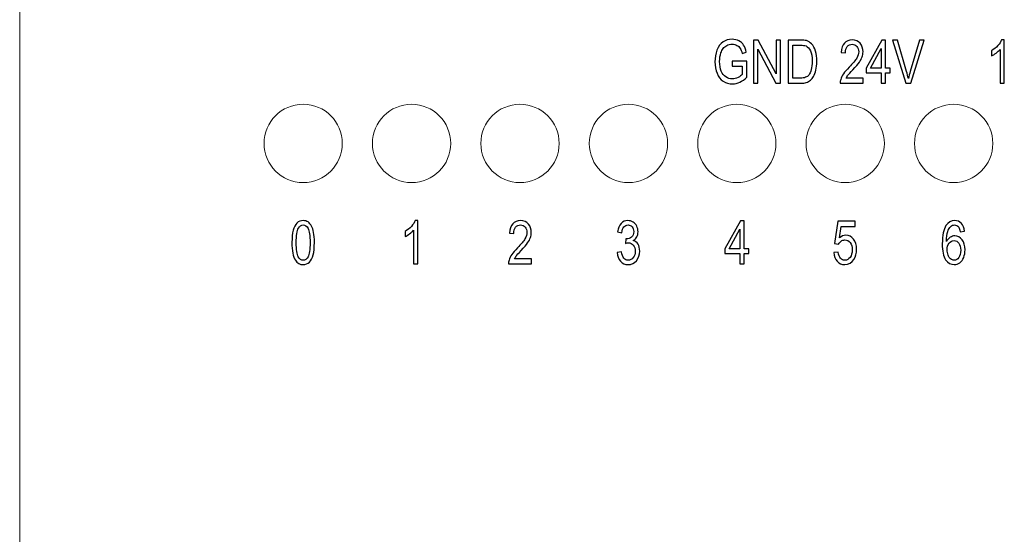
# Model space of a CAD drawing. Header units: millimetres. Extents: x -64 to 68, y -62 to 67.
# Tile 8 of 31: x -64 to -32, y 12 to 29. Entities that reach past the tile are written whole.
import ezdxf

# ---------------------------------------------------------------- set-up
doc = ezdxf.new("R2010")
doc.units = ezdxf.units.MM
doc.header["$MEASUREMENT"] = 0
doc.layers.add('layer 1', color=7, linetype='Continuous')

msp = doc.modelspace()

# ---------------------------------------------------------------- linework, layer by layer
at = {"layer": 'layer 1', "lineweight": 15}
msp.add_open_spline([(-64.3427, 64.6108), (-64.3427, 64.6108), (-64.3427, -60.389), (-64.3427, -60.389)], degree=3, dxfattribs=at)
at = {"layer": 'layer 1', "color": 253}
for points, knots in [([(-40.6835, 27.6728), (-40.6835, 27.6728), (-40.6835, 27.8408), (-40.6835, 27.8408), (-40.6835, 27.8408), (-40.6835, 27.8408), (-40.1987, 27.8408), (-40.1987, 27.8408), (-40.1987, 27.8408), (-40.1987, 27.8408), (-40.1987, 27.3101), (-40.1987, 27.3101), (-40.1987, 27.3101), (-40.2731, 27.2361), (-40.3499, 27.1801), (-40.4291, 27.1428), (-40.4291, 27.1428), (-40.5083, 27.1055), (-40.5897, 27.0868), (-40.6729, 27.0868), (-40.6729, 27.0868), (-40.7854, 27.0868), (-40.8875, 27.1168), (-40.9795, 27.1771), (-40.9795, 27.1771), (-41.0713, 27.2371), (-41.1409, 27.3245), (-41.1875, 27.4381), (-41.1875, 27.4381), (-41.2345, 27.5521), (-41.2579, 27.6795), (-41.2579, 27.8198), (-41.2579, 27.8198), (-41.2579, 27.9591), (-41.2347, 28.0891), (-41.1881, 28.2101), (-41.1881, 28.2101), (-41.1414, 28.3308), (-41.0745, 28.4205), (-40.987, 28.4788), (-40.987, 28.4788), (-40.8995, 28.5375), (-40.7987, 28.5668), (-40.6846, 28.5668), (-40.6846, 28.5668), (-40.6019, 28.5668), (-40.527, 28.5501), (-40.4601, 28.5165), (-40.4601, 28.5165), (-40.3931, 28.4828), (-40.3406, 28.4361), (-40.3027, 28.3765), (-40.3027, 28.3765), (-40.2646, 28.3165), (-40.2358, 28.2381), (-40.2161, 28.1418), (-40.2161, 28.1418), (-40.2161, 28.1418), (-40.3529, 28.0951), (-40.3529, 28.0951), (-40.3529, 28.0951), (-40.3702, 28.1678), (-40.3915, 28.2251), (-40.4169, 28.2671), (-40.4169, 28.2671), (-40.4425, 28.3088), (-40.4787, 28.3421), (-40.5262, 28.3671), (-40.5262, 28.3671), (-40.5734, 28.3921), (-40.6259, 28.4048), (-40.6838, 28.4048), (-40.6838, 28.4048), (-40.7529, 28.4048), (-40.8126, 28.3915), (-40.8633, 28.3651), (-40.8633, 28.3651), (-40.9137, 28.3388), (-40.9542, 28.3041), (-40.9854, 28.2608), (-40.9854, 28.2608), (-41.0163, 28.2178), (-41.0403, 28.1705), (-41.0574, 28.1191), (-41.0574, 28.1191), (-41.0865, 28.0301), (-41.1011, 27.9341), (-41.1011, 27.8305), (-41.1011, 27.8305), (-41.1011, 27.7025), (-41.0835, 27.5955), (-41.0486, 27.5091), (-41.0486, 27.5091), (-41.0134, 27.4231), (-40.9622, 27.3591), (-40.8953, 27.3175), (-40.8953, 27.3175), (-40.8281, 27.2758), (-40.7569, 27.2548), (-40.6814, 27.2548), (-40.6814, 27.2548), (-40.6158, 27.2548), (-40.5518, 27.2708), (-40.4894, 27.3025), (-40.4894, 27.3025), (-40.427, 27.3345), (-40.3798, 27.3681), (-40.3475, 27.4045), (-40.3475, 27.4045), (-40.3475, 27.4045), (-40.3475, 27.6728), (-40.3475, 27.6728), (-40.3475, 27.6728), (-40.3475, 27.6728), (-40.6835, 27.6728), (-40.6835, 27.6728)], [0, 0, 0, 0, 0.0333333, 0.0333333, 0.0333333, 0.0333333, 0.0666667, 0.0666667, 0.0666667, 0.0666667, 0.1, 0.1, 0.1, 0.1, 0.1333333, 0.1333333, 0.1333333, 0.1333333, 0.1666667, 0.1666667, 0.1666667, 0.1666667, 0.2, 0.2, 0.2, 0.2, 0.2333333, 0.2333333, 0.2333333, 0.2333333, 0.2666667, 0.2666667, 0.2666667, 0.2666667, 0.3, 0.3, 0.3, 0.3, 0.3333333, 0.3333333, 0.3333333, 0.3333333, 0.3666667, 0.3666667, 0.3666667, 0.3666667, 0.4, 0.4, 0.4, 0.4, 0.4333333, 0.4333333, 0.4333333, 0.4333333, 0.4666667, 0.4666667, 0.4666667, 0.4666667, 0.5, 0.5, 0.5, 0.5, 0.5333333, 0.5333333, 0.5333333, 0.5333333, 0.5666667, 0.5666667, 0.5666667, 0.5666667, 0.6, 0.6, 0.6, 0.6, 0.6333333, 0.6333333, 0.6333333, 0.6333333, 0.6666667, 0.6666667, 0.6666667, 0.6666667, 0.7, 0.7, 0.7, 0.7, 0.7333333, 0.7333333, 0.7333333, 0.7333333, 0.7666667, 0.7666667, 0.7666667, 0.7666667, 0.8, 0.8, 0.8, 0.8, 0.8333333, 0.8333333, 0.8333333, 0.8333333, 0.8666667, 0.8666667, 0.8666667, 0.8666667, 0.9, 0.9, 0.9, 0.9, 0.9333333, 0.9333333, 0.9333333, 0.9333333, 1, 1, 1, 1]), ([(-39.9766, 27.1108), (-39.9766, 27.1108), (-39.9766, 28.5428), (-39.9766, 28.5428), (-39.9766, 28.5428), (-39.9766, 28.5428), (-39.8208, 28.5428), (-39.8208, 28.5428), (-39.8208, 28.5428), (-39.8208, 28.5428), (-39.2198, 27.4188), (-39.2198, 27.4188), (-39.2198, 27.4188), (-39.2198, 27.4188), (-39.2198, 28.5428), (-39.2198, 28.5428), (-39.2198, 28.5428), (-39.2198, 28.5428), (-39.0742, 28.5428), (-39.0742, 28.5428), (-39.0742, 28.5428), (-39.0742, 28.5428), (-39.0742, 27.1108), (-39.0742, 27.1108), (-39.0742, 27.1108), (-39.0742, 27.1108), (-39.2299, 27.1108), (-39.2299, 27.1108), (-39.2299, 27.1108), (-39.2299, 27.1108), (-39.831, 28.2348), (-39.831, 28.2348), (-39.831, 28.2348), (-39.831, 28.2348), (-39.831, 27.1108), (-39.831, 27.1108), (-39.831, 27.1108), (-39.831, 27.1108), (-39.9766, 27.1108), (-39.9766, 27.1108)], [0, 0, 0, 0, 0.0909091, 0.0909091, 0.0909091, 0.0909091, 0.1818182, 0.1818182, 0.1818182, 0.1818182, 0.2727273, 0.2727273, 0.2727273, 0.2727273, 0.3636364, 0.3636364, 0.3636364, 0.3636364, 0.4545455, 0.4545455, 0.4545455, 0.4545455, 0.5454545, 0.5454545, 0.5454545, 0.5454545, 0.6363636, 0.6363636, 0.6363636, 0.6363636, 0.7272727, 0.7272727, 0.7272727, 0.7272727, 0.8181818, 0.8181818, 0.8181818, 0.8181818, 1, 1, 1, 1]), ([(-38.8195, 27.1108), (-38.8195, 27.1108), (-38.8195, 28.5428), (-38.8195, 28.5428), (-38.8195, 28.5428), (-38.8195, 28.5428), (-38.4249, 28.5428), (-38.4249, 28.5428), (-38.4249, 28.5428), (-38.3358, 28.5428), (-38.2678, 28.5361), (-38.2209, 28.5225), (-38.2209, 28.5225), (-38.1553, 28.5035), (-38.0993, 28.4691), (-38.0529, 28.4198), (-38.0529, 28.4198), (-37.9923, 28.3558), (-37.9473, 28.2745), (-37.9174, 28.1751), (-37.9174, 28.1751), (-37.8873, 28.0758), (-37.8723, 27.9621), (-37.8723, 27.8345), (-37.8723, 27.8345), (-37.8723, 27.7258), (-37.8825, 27.6295), (-37.9027, 27.5455), (-37.9027, 27.5455), (-37.923, 27.4615), (-37.9491, 27.3918), (-37.9809, 27.3368), (-37.9809, 27.3368), (-38.0129, 27.2818), (-38.0475, 27.2385), (-38.0854, 27.2071), (-38.0854, 27.2071), (-38.123, 27.1755), (-38.1686, 27.1515), (-38.2219, 27.1351), (-38.2219, 27.1351), (-38.2755, 27.1188), (-38.3369, 27.1108), (-38.4062, 27.1108), (-38.4062, 27.1108), (-38.4062, 27.1108), (-38.8195, 27.1108), (-38.8195, 27.1108)], [0, 0, 0, 0, 0.0769231, 0.0769231, 0.0769231, 0.0769231, 0.1538462, 0.1538462, 0.1538462, 0.1538462, 0.2307692, 0.2307692, 0.2307692, 0.2307692, 0.3076923, 0.3076923, 0.3076923, 0.3076923, 0.3846154, 0.3846154, 0.3846154, 0.3846154, 0.4615385, 0.4615385, 0.4615385, 0.4615385, 0.5384615, 0.5384615, 0.5384615, 0.5384615, 0.6153846, 0.6153846, 0.6153846, 0.6153846, 0.6923077, 0.6923077, 0.6923077, 0.6923077, 0.7692308, 0.7692308, 0.7692308, 0.7692308, 0.8461538, 0.8461538, 0.8461538, 0.8461538, 1, 1, 1, 1]), ([(-36.3379, 27.2788), (-36.3379, 27.2788), (-36.3379, 27.1108), (-36.3379, 27.1108), (-36.3379, 27.1108), (-36.3379, 27.1108), (-37.0963, 27.1108), (-37.0963, 27.1108), (-37.0963, 27.1108), (-37.0974, 27.1531), (-37.0918, 27.1938), (-37.0798, 27.2331), (-37.0798, 27.2331), (-37.0603, 27.2975), (-37.0291, 27.3611), (-36.9862, 27.4235), (-36.9862, 27.4235), (-36.9433, 27.4858), (-36.8819, 27.5578), (-36.8022, 27.6395), (-36.8022, 27.6395), (-36.6782, 27.7671), (-36.5939, 27.8681), (-36.5499, 27.9428), (-36.5499, 27.9428), (-36.5057, 28.0175), (-36.4835, 28.0881), (-36.4835, 28.1548), (-36.4835, 28.1548), (-36.4835, 28.2245), (-36.5035, 28.2831), (-36.5435, 28.3311), (-36.5435, 28.3311), (-36.5835, 28.3788), (-36.6358, 28.4028), (-36.7001, 28.4028), (-36.7001, 28.4028), (-36.7681, 28.4028), (-36.8225, 28.3775), (-36.8633, 28.3268), (-36.8633, 28.3268), (-36.9041, 28.2765), (-36.9246, 28.2065), (-36.9251, 28.1168), (-36.9251, 28.1168), (-36.9251, 28.1168), (-37.0691, 28.1348), (-37.0691, 28.1348), (-37.0691, 28.1348), (-37.0593, 28.2695), (-37.0219, 28.3721), (-36.9574, 28.4428), (-36.9574, 28.4428), (-36.8926, 28.5135), (-36.8059, 28.5488), (-36.6969, 28.5488), (-36.6969, 28.5488), (-36.587, 28.5488), (-36.4998, 28.5108), (-36.4358, 28.4345), (-36.4358, 28.4345), (-36.3715, 28.3581), (-36.3395, 28.2635), (-36.3395, 28.1508), (-36.3395, 28.1508), (-36.3395, 28.0935), (-36.3489, 28.0371), (-36.3678, 27.9818), (-36.3678, 27.9818), (-36.3865, 27.9261), (-36.4177, 27.8678), (-36.4611, 27.8065), (-36.4611, 27.8065), (-36.5049, 27.7455), (-36.5771, 27.6611), (-36.6779, 27.5545), (-36.6779, 27.5545), (-36.7625, 27.4658), (-36.8169, 27.4058), (-36.8409, 27.3741), (-36.8409, 27.3741), (-36.8649, 27.3425), (-36.8846, 27.3108), (-36.9003, 27.2788), (-36.9003, 27.2788), (-36.9003, 27.2788), (-36.3379, 27.2788), (-36.3379, 27.2788)], [0, 0, 0, 0, 0.0434783, 0.0434783, 0.0434783, 0.0434783, 0.0869565, 0.0869565, 0.0869565, 0.0869565, 0.1304348, 0.1304348, 0.1304348, 0.1304348, 0.173913, 0.173913, 0.173913, 0.173913, 0.2173913, 0.2173913, 0.2173913, 0.2173913, 0.2608696, 0.2608696, 0.2608696, 0.2608696, 0.3043478, 0.3043478, 0.3043478, 0.3043478, 0.3478261, 0.3478261, 0.3478261, 0.3478261, 0.3913043, 0.3913043, 0.3913043, 0.3913043, 0.4347826, 0.4347826, 0.4347826, 0.4347826, 0.4782609, 0.4782609, 0.4782609, 0.4782609, 0.5217391, 0.5217391, 0.5217391, 0.5217391, 0.5652174, 0.5652174, 0.5652174, 0.5652174, 0.6086957, 0.6086957, 0.6086957, 0.6086957, 0.6521739, 0.6521739, 0.6521739, 0.6521739, 0.6956522, 0.6956522, 0.6956522, 0.6956522, 0.7391304, 0.7391304, 0.7391304, 0.7391304, 0.7826087, 0.7826087, 0.7826087, 0.7826087, 0.826087, 0.826087, 0.826087, 0.826087, 0.8695652, 0.8695652, 0.8695652, 0.8695652, 0.9130435, 0.9130435, 0.9130435, 0.9130435, 1, 1, 1, 1]), ([(-35.7361, 27.1108), (-35.7361, 27.1108), (-35.7361, 27.4528), (-35.7361, 27.4528), (-35.7361, 27.4528), (-35.7361, 27.4528), (-36.2337, 27.4528), (-36.2337, 27.4528), (-36.2337, 27.4528), (-36.2337, 27.4528), (-36.2337, 27.6148), (-36.2337, 27.6148), (-36.2337, 27.6148), (-36.2337, 27.6148), (-35.7105, 28.5428), (-35.7105, 28.5428), (-35.7105, 28.5428), (-35.7105, 28.5428), (-35.5953, 28.5428), (-35.5953, 28.5428), (-35.5953, 28.5428), (-35.5953, 28.5428), (-35.5953, 27.6148), (-35.5953, 27.6148), (-35.5953, 27.6148), (-35.5953, 27.6148), (-35.4401, 27.6148), (-35.4401, 27.6148), (-35.4401, 27.6148), (-35.4401, 27.6148), (-35.4401, 27.4528), (-35.4401, 27.4528), (-35.4401, 27.4528), (-35.4401, 27.4528), (-35.5953, 27.4528), (-35.5953, 27.4528), (-35.5953, 27.4528), (-35.5953, 27.4528), (-35.5953, 27.1108), (-35.5953, 27.1108), (-35.5953, 27.1108), (-35.5953, 27.1108), (-35.7361, 27.1108), (-35.7361, 27.1108)], [0, 0, 0, 0, 0.0833333, 0.0833333, 0.0833333, 0.0833333, 0.1666667, 0.1666667, 0.1666667, 0.1666667, 0.25, 0.25, 0.25, 0.25, 0.3333333, 0.3333333, 0.3333333, 0.3333333, 0.4166667, 0.4166667, 0.4166667, 0.4166667, 0.5, 0.5, 0.5, 0.5, 0.5833333, 0.5833333, 0.5833333, 0.5833333, 0.6666667, 0.6666667, 0.6666667, 0.6666667, 0.75, 0.75, 0.75, 0.75, 0.8333333, 0.8333333, 0.8333333, 0.8333333, 1, 1, 1, 1]), ([(-34.9135, 27.1108), (-34.9135, 27.1108), (-35.3561, 28.5428), (-35.3561, 28.5428), (-35.3561, 28.5428), (-35.3561, 28.5428), (-35.1919, 28.5428), (-35.1919, 28.5428), (-35.1919, 28.5428), (-35.1919, 28.5428), (-34.8943, 27.5021), (-34.8943, 27.5021), (-34.8943, 27.5021), (-34.8705, 27.4188), (-34.8503, 27.3408), (-34.8343, 27.2678), (-34.8343, 27.2678), (-34.8167, 27.3461), (-34.7961, 27.4241), (-34.7727, 27.5021), (-34.7727, 27.5021), (-34.7727, 27.5021), (-34.4639, 28.5428), (-34.4639, 28.5428), (-34.4639, 28.5428), (-34.4639, 28.5428), (-34.3092, 28.5428), (-34.3092, 28.5428), (-34.3092, 28.5428), (-34.3092, 28.5428), (-34.7559, 27.1108), (-34.7559, 27.1108), (-34.7559, 27.1108), (-34.7559, 27.1108), (-34.9135, 27.1108), (-34.9135, 27.1108)], [0, 0, 0, 0, 0.1, 0.1, 0.1, 0.1, 0.2, 0.2, 0.2, 0.2, 0.3, 0.3, 0.3, 0.3, 0.4, 0.4, 0.4, 0.4, 0.5, 0.5, 0.5, 0.5, 0.6, 0.6, 0.6, 0.6, 0.7, 0.7, 0.7, 0.7, 0.8, 0.8, 0.8, 0.8, 1, 1, 1, 1]), ([(-31.6475, 27.1108), (-31.6475, 27.1108), (-31.7883, 27.1108), (-31.7883, 27.1108), (-31.7883, 27.1108), (-31.7883, 27.1108), (-31.7883, 28.2315), (-31.7883, 28.2315), (-31.7883, 28.2315), (-31.8222, 28.1908), (-31.8667, 28.1505), (-31.9217, 28.1101), (-31.9217, 28.1101), (-31.9766, 28.0698), (-32.0262, 28.0395), (-32.0699, 28.0195), (-32.0699, 28.0195), (-32.0699, 28.0195), (-32.0699, 28.1895), (-32.0699, 28.1895), (-32.0699, 28.1895), (-31.9913, 28.2355), (-31.9225, 28.2915), (-31.8635, 28.3575), (-31.8635, 28.3575), (-31.8046, 28.4231), (-31.7627, 28.4868), (-31.7382, 28.5488), (-31.7382, 28.5488), (-31.7382, 28.5488), (-31.6475, 28.5488), (-31.6475, 28.5488), (-31.6475, 28.5488), (-31.6475, 28.5488), (-31.6475, 27.1108), (-31.6475, 27.1108)], [0, 0, 0, 0, 0.1, 0.1, 0.1, 0.1, 0.2, 0.2, 0.2, 0.2, 0.3, 0.3, 0.3, 0.3, 0.4, 0.4, 0.4, 0.4, 0.5, 0.5, 0.5, 0.5, 0.6, 0.6, 0.6, 0.6, 0.7, 0.7, 0.7, 0.7, 0.8, 0.8, 0.8, 0.8, 1, 1, 1, 1]), ([(-38.6675, 27.2788), (-38.6675, 27.2788), (-38.4233, 27.2788), (-38.4233, 27.2788), (-38.4233, 27.2788), (-38.3478, 27.2788), (-38.2886, 27.2875), (-38.2457, 27.3051), (-38.2457, 27.3051), (-38.2027, 27.3228), (-38.1686, 27.3475), (-38.143, 27.3795), (-38.143, 27.3795), (-38.1073, 27.4245), (-38.0793, 27.4851), (-38.0593, 27.5611), (-38.0593, 27.5611), (-38.0393, 27.6371), (-38.0291, 27.7291), (-38.0291, 27.8375), (-38.0291, 27.8375), (-38.0291, 27.9875), (-38.0489, 28.1028), (-38.0881, 28.1835), (-38.0881, 28.1835), (-38.1273, 28.2641), (-38.175, 28.3181), (-38.2313, 28.3455), (-38.2313, 28.3455), (-38.2718, 28.3651), (-38.3371, 28.3748), (-38.4273, 28.3748), (-38.4273, 28.3748), (-38.4273, 28.3748), (-38.6675, 28.3748), (-38.6675, 28.3748), (-38.6675, 28.3748), (-38.6675, 28.3748), (-38.6675, 27.2788), (-38.6675, 27.2788)], [0, 0, 0, 0, 0.0909091, 0.0909091, 0.0909091, 0.0909091, 0.1818182, 0.1818182, 0.1818182, 0.1818182, 0.2727273, 0.2727273, 0.2727273, 0.2727273, 0.3636364, 0.3636364, 0.3636364, 0.3636364, 0.4545455, 0.4545455, 0.4545455, 0.4545455, 0.5454545, 0.5454545, 0.5454545, 0.5454545, 0.6363636, 0.6363636, 0.6363636, 0.6363636, 0.7272727, 0.7272727, 0.7272727, 0.7272727, 0.8181818, 0.8181818, 0.8181818, 0.8181818, 1, 1, 1, 1]), ([(-35.7361, 27.6148), (-35.7361, 27.6148), (-35.7361, 28.2591), (-35.7361, 28.2591), (-35.7361, 28.2591), (-35.7361, 28.2591), (-36.0953, 27.6148), (-36.0953, 27.6148), (-36.0953, 27.6148), (-36.0953, 27.6148), (-35.7361, 27.6148), (-35.7361, 27.6148)], [0, 0, 0, 0, 0.25, 0.25, 0.25, 0.25, 0.5, 0.5, 0.5, 0.5, 1, 1, 1, 1]), ([(-55.3024, 21.8175), (-55.3024, 21.9865), (-55.2886, 22.1231), (-55.2608, 22.2265), (-55.2608, 22.2265), (-55.2328, 22.3301), (-55.1915, 22.4098), (-55.1366, 22.4655), (-55.1366, 22.4655), (-55.0819, 22.5211), (-55.0128, 22.5488), (-54.9296, 22.5488), (-54.9296, 22.5488), (-54.8683, 22.5488), (-54.8144, 22.5335), (-54.7678, 22.5025), (-54.7678, 22.5025), (-54.7214, 22.4715), (-54.683, 22.4268), (-54.6531, 22.3685), (-54.6531, 22.3685), (-54.6232, 22.3105), (-54.5998, 22.2395), (-54.5827, 22.1558), (-54.5827, 22.1558), (-54.5654, 22.0721), (-54.5568, 21.9591), (-54.5568, 21.8175), (-54.5568, 21.8175), (-54.5568, 21.6495), (-54.5707, 21.5135), (-54.5982, 21.4101), (-54.5982, 21.4101), (-54.6256, 21.3065), (-54.667, 21.2268), (-54.7219, 21.1708), (-54.7219, 21.1708), (-54.7766, 21.1148), (-54.8459, 21.0868), (-54.9296, 21.0868), (-54.9296, 21.0868), (-55.0398, 21.0868), (-55.1264, 21.1358), (-55.1894, 21.2341), (-55.1894, 21.2341), (-55.2648, 21.3541), (-55.3024, 21.5485), (-55.3024, 21.8175)], [0, 0, 0, 0, 0.0769231, 0.0769231, 0.0769231, 0.0769231, 0.1538462, 0.1538462, 0.1538462, 0.1538462, 0.2307692, 0.2307692, 0.2307692, 0.2307692, 0.3076923, 0.3076923, 0.3076923, 0.3076923, 0.3846154, 0.3846154, 0.3846154, 0.3846154, 0.4615385, 0.4615385, 0.4615385, 0.4615385, 0.5384615, 0.5384615, 0.5384615, 0.5384615, 0.6153846, 0.6153846, 0.6153846, 0.6153846, 0.6923077, 0.6923077, 0.6923077, 0.6923077, 0.7692308, 0.7692308, 0.7692308, 0.7692308, 0.8461538, 0.8461538, 0.8461538, 0.8461538, 1, 1, 1, 1]), ([(-55.1584, 21.8168), (-55.1584, 21.5811), (-55.1366, 21.4245), (-55.0926, 21.3471), (-55.0926, 21.3471), (-55.0486, 21.2695), (-54.9942, 21.2308), (-54.9296, 21.2308), (-54.9296, 21.2308), (-54.8651, 21.2308), (-54.8107, 21.2698), (-54.7667, 21.3475), (-54.7667, 21.3475), (-54.7227, 21.4255), (-54.7008, 21.5818), (-54.7008, 21.8168), (-54.7008, 21.8168), (-54.7008, 22.0525), (-54.7227, 22.2091), (-54.7667, 22.2865), (-54.7667, 22.2865), (-54.8104, 22.3641), (-54.8654, 22.4028), (-54.9312, 22.4028), (-54.9312, 22.4028), (-54.9958, 22.4028), (-55.0475, 22.3685), (-55.0862, 22.3001), (-55.0862, 22.3001), (-55.1344, 22.2131), (-55.1584, 22.0518), (-55.1584, 21.8168)], [0, 0, 0, 0, 0.1111111, 0.1111111, 0.1111111, 0.1111111, 0.2222222, 0.2222222, 0.2222222, 0.2222222, 0.3333333, 0.3333333, 0.3333333, 0.3333333, 0.4444444, 0.4444444, 0.4444444, 0.4444444, 0.5555556, 0.5555556, 0.5555556, 0.5555556, 0.6666667, 0.6666667, 0.6666667, 0.6666667, 0.7777778, 0.7777778, 0.7777778, 0.7777778, 1, 1, 1, 1]), ([(-51.1196, 21.1108), (-51.1196, 21.1108), (-51.2604, 21.1108), (-51.2604, 21.1108), (-51.2604, 21.1108), (-51.2604, 21.1108), (-51.2604, 22.2315), (-51.2604, 22.2315), (-51.2604, 22.2315), (-51.2943, 22.1908), (-51.3388, 22.1505), (-51.3938, 22.1101), (-51.3938, 22.1101), (-51.4487, 22.0698), (-51.4983, 22.0395), (-51.542, 22.0195), (-51.542, 22.0195), (-51.542, 22.0195), (-51.542, 22.1895), (-51.542, 22.1895), (-51.542, 22.1895), (-51.4634, 22.2355), (-51.3946, 22.2915), (-51.3356, 22.3575), (-51.3356, 22.3575), (-51.2767, 22.4231), (-51.2348, 22.4868), (-51.2103, 22.5488), (-51.2103, 22.5488), (-51.2103, 22.5488), (-51.1196, 22.5488), (-51.1196, 22.5488), (-51.1196, 22.5488), (-51.1196, 22.5488), (-51.1196, 21.1108), (-51.1196, 21.1108)], [0, 0, 0, 0, 0.1, 0.1, 0.1, 0.1, 0.2, 0.2, 0.2, 0.2, 0.3, 0.3, 0.3, 0.3, 0.4, 0.4, 0.4, 0.4, 0.5, 0.5, 0.5, 0.5, 0.6, 0.6, 0.6, 0.6, 0.7, 0.7, 0.7, 0.7, 0.8, 0.8, 0.8, 0.8, 1, 1, 1, 1]), ([(-47.3519, 21.2788), (-47.3519, 21.2788), (-47.3519, 21.1108), (-47.3519, 21.1108), (-47.3519, 21.1108), (-47.3519, 21.1108), (-48.1103, 21.1108), (-48.1103, 21.1108), (-48.1103, 21.1108), (-48.1114, 21.1531), (-48.1058, 21.1938), (-48.0938, 21.2331), (-48.0938, 21.2331), (-48.0743, 21.2975), (-48.0431, 21.3611), (-48.0002, 21.4235), (-48.0002, 21.4235), (-47.9573, 21.4858), (-47.8959, 21.5578), (-47.8162, 21.6395), (-47.8162, 21.6395), (-47.6922, 21.7671), (-47.6079, 21.8681), (-47.5639, 21.9428), (-47.5639, 21.9428), (-47.5197, 22.0175), (-47.4975, 22.0881), (-47.4975, 22.1548), (-47.4975, 22.1548), (-47.4975, 22.2245), (-47.5175, 22.2831), (-47.5575, 22.3311), (-47.5575, 22.3311), (-47.5975, 22.3788), (-47.6498, 22.4028), (-47.7141, 22.4028), (-47.7141, 22.4028), (-47.7821, 22.4028), (-47.8365, 22.3775), (-47.8773, 22.3268), (-47.8773, 22.3268), (-47.9181, 22.2765), (-47.9386, 22.2065), (-47.9391, 22.1168), (-47.9391, 22.1168), (-47.9391, 22.1168), (-48.0831, 22.1348), (-48.0831, 22.1348), (-48.0831, 22.1348), (-48.0733, 22.2695), (-48.0359, 22.3721), (-47.9714, 22.4428), (-47.9714, 22.4428), (-47.9066, 22.5135), (-47.8199, 22.5488), (-47.7109, 22.5488), (-47.7109, 22.5488), (-47.601, 22.5488), (-47.5138, 22.5108), (-47.4498, 22.4345), (-47.4498, 22.4345), (-47.3855, 22.3581), (-47.3535, 22.2635), (-47.3535, 22.1508), (-47.3535, 22.1508), (-47.3535, 22.0935), (-47.3629, 22.0371), (-47.3818, 21.9818), (-47.3818, 21.9818), (-47.4005, 21.9261), (-47.4317, 21.8678), (-47.4751, 21.8065), (-47.4751, 21.8065), (-47.5189, 21.7455), (-47.5911, 21.6611), (-47.6919, 21.5545), (-47.6919, 21.5545), (-47.7765, 21.4658), (-47.8309, 21.4058), (-47.8549, 21.3741), (-47.8549, 21.3741), (-47.8789, 21.3425), (-47.8986, 21.3108), (-47.9143, 21.2788), (-47.9143, 21.2788), (-47.9143, 21.2788), (-47.3519, 21.2788), (-47.3519, 21.2788)], [0, 0, 0, 0, 0.0434783, 0.0434783, 0.0434783, 0.0434783, 0.0869565, 0.0869565, 0.0869565, 0.0869565, 0.1304348, 0.1304348, 0.1304348, 0.1304348, 0.173913, 0.173913, 0.173913, 0.173913, 0.2173913, 0.2173913, 0.2173913, 0.2173913, 0.2608696, 0.2608696, 0.2608696, 0.2608696, 0.3043478, 0.3043478, 0.3043478, 0.3043478, 0.3478261, 0.3478261, 0.3478261, 0.3478261, 0.3913043, 0.3913043, 0.3913043, 0.3913043, 0.4347826, 0.4347826, 0.4347826, 0.4347826, 0.4782609, 0.4782609, 0.4782609, 0.4782609, 0.5217391, 0.5217391, 0.5217391, 0.5217391, 0.5652174, 0.5652174, 0.5652174, 0.5652174, 0.6086957, 0.6086957, 0.6086957, 0.6086957, 0.6521739, 0.6521739, 0.6521739, 0.6521739, 0.6956522, 0.6956522, 0.6956522, 0.6956522, 0.7391304, 0.7391304, 0.7391304, 0.7391304, 0.7826087, 0.7826087, 0.7826087, 0.7826087, 0.826087, 0.826087, 0.826087, 0.826087, 0.8695652, 0.8695652, 0.8695652, 0.8695652, 0.9130435, 0.9130435, 0.9130435, 0.9130435, 1, 1, 1, 1]), ([(-44.5046, 21.4908), (-44.5046, 21.4908), (-44.3638, 21.5148), (-44.3638, 21.5148), (-44.3638, 21.5148), (-44.3476, 21.4148), (-44.3204, 21.3428), (-44.2817, 21.2988), (-44.2817, 21.2988), (-44.243, 21.2548), (-44.1956, 21.2328), (-44.1393, 21.2328), (-44.1393, 21.2328), (-44.0726, 21.2328), (-44.0164, 21.2615), (-43.971, 21.3188), (-43.971, 21.3188), (-43.9257, 21.3761), (-43.903, 21.4471), (-43.903, 21.5318), (-43.903, 21.5318), (-43.903, 21.6125), (-43.9241, 21.6791), (-43.9665, 21.7318), (-43.9665, 21.7318), (-44.0086, 21.7841), (-44.0622, 21.8105), (-44.1276, 21.8105), (-44.1276, 21.8105), (-44.1542, 21.8105), (-44.1873, 21.8038), (-44.227, 21.7908), (-44.227, 21.7908), (-44.227, 21.7908), (-44.2113, 21.9448), (-44.2113, 21.9448), (-44.2113, 21.9448), (-44.202, 21.9435), (-44.1942, 21.9428), (-44.1886, 21.9428), (-44.1886, 21.9428), (-44.1284, 21.9428), (-44.0745, 21.9625), (-44.0262, 22.0015), (-44.0262, 22.0015), (-43.9782, 22.0405), (-43.9542, 22.1005), (-43.9542, 22.1815), (-43.9542, 22.1815), (-43.9542, 22.2458), (-43.9718, 22.2991), (-44.0068, 22.3415), (-44.0068, 22.3415), (-44.0417, 22.3838), (-44.0868, 22.4048), (-44.142, 22.4048), (-44.142, 22.4048), (-44.1969, 22.4048), (-44.2425, 22.3831), (-44.279, 22.3398), (-44.279, 22.3398), (-44.3156, 22.2965), (-44.339, 22.2315), (-44.3494, 22.1448), (-44.3494, 22.1448), (-44.3494, 22.1448), (-44.4902, 22.1768), (-44.4902, 22.1768), (-44.4902, 22.1768), (-44.4729, 22.2948), (-44.434, 22.3865), (-44.3729, 22.4515), (-44.3729, 22.4515), (-44.3121, 22.5165), (-44.2361, 22.5488), (-44.1454, 22.5488), (-44.1454, 22.5488), (-44.083, 22.5488), (-44.0254, 22.5321), (-43.9729, 22.4985), (-43.9729, 22.4985), (-43.9201, 22.4651), (-43.8798, 22.4195), (-43.8521, 22.3618), (-43.8521, 22.3618), (-43.8241, 22.3038), (-43.8102, 22.2425), (-43.8102, 22.1775), (-43.8102, 22.1775), (-43.8102, 22.1158), (-43.8236, 22.0598), (-43.85, 22.0091), (-43.85, 22.0091), (-43.8766, 21.9585), (-43.9161, 21.9181), (-43.9681, 21.8881), (-43.9681, 21.8881), (-43.9004, 21.8688), (-43.8478, 21.8281), (-43.8102, 21.7665), (-43.8102, 21.7665), (-43.7729, 21.7051), (-43.7542, 21.6278), (-43.7542, 21.5355), (-43.7542, 21.5355), (-43.7542, 21.4105), (-43.7908, 21.3041), (-43.8636, 21.2171), (-43.8636, 21.2171), (-43.9366, 21.1301), (-44.0289, 21.0868), (-44.1404, 21.0868), (-44.1404, 21.0868), (-44.2409, 21.0868), (-44.3244, 21.1245), (-44.3908, 21.1995), (-44.3908, 21.1995), (-44.4574, 21.2745), (-44.4953, 21.3715), (-44.5046, 21.4908)], [0, 0, 0, 0, 0.0322581, 0.0322581, 0.0322581, 0.0322581, 0.0645161, 0.0645161, 0.0645161, 0.0645161, 0.0967742, 0.0967742, 0.0967742, 0.0967742, 0.1290323, 0.1290323, 0.1290323, 0.1290323, 0.1612903, 0.1612903, 0.1612903, 0.1612903, 0.1935484, 0.1935484, 0.1935484, 0.1935484, 0.2258065, 0.2258065, 0.2258065, 0.2258065, 0.2580645, 0.2580645, 0.2580645, 0.2580645, 0.2903226, 0.2903226, 0.2903226, 0.2903226, 0.3225806, 0.3225806, 0.3225806, 0.3225806, 0.3548387, 0.3548387, 0.3548387, 0.3548387, 0.3870968, 0.3870968, 0.3870968, 0.3870968, 0.4193548, 0.4193548, 0.4193548, 0.4193548, 0.4516129, 0.4516129, 0.4516129, 0.4516129, 0.483871, 0.483871, 0.483871, 0.483871, 0.516129, 0.516129, 0.516129, 0.516129, 0.5483871, 0.5483871, 0.5483871, 0.5483871, 0.5806452, 0.5806452, 0.5806452, 0.5806452, 0.6129032, 0.6129032, 0.6129032, 0.6129032, 0.6451613, 0.6451613, 0.6451613, 0.6451613, 0.6774194, 0.6774194, 0.6774194, 0.6774194, 0.7096774, 0.7096774, 0.7096774, 0.7096774, 0.7419355, 0.7419355, 0.7419355, 0.7419355, 0.7741935, 0.7741935, 0.7741935, 0.7741935, 0.8064516, 0.8064516, 0.8064516, 0.8064516, 0.8387097, 0.8387097, 0.8387097, 0.8387097, 0.8709677, 0.8709677, 0.8709677, 0.8709677, 0.9032258, 0.9032258, 0.9032258, 0.9032258, 0.9354839, 0.9354839, 0.9354839, 0.9354839, 1, 1, 1, 1]), ([(-40.4293, 21.1108), (-40.4293, 21.1108), (-40.4293, 21.4528), (-40.4293, 21.4528), (-40.4293, 21.4528), (-40.4293, 21.4528), (-40.9269, 21.4528), (-40.9269, 21.4528), (-40.9269, 21.4528), (-40.9269, 21.4528), (-40.9269, 21.6148), (-40.9269, 21.6148), (-40.9269, 21.6148), (-40.9269, 21.6148), (-40.4037, 22.5428), (-40.4037, 22.5428), (-40.4037, 22.5428), (-40.4037, 22.5428), (-40.2885, 22.5428), (-40.2885, 22.5428), (-40.2885, 22.5428), (-40.2885, 22.5428), (-40.2885, 21.6148), (-40.2885, 21.6148), (-40.2885, 21.6148), (-40.2885, 21.6148), (-40.1333, 21.6148), (-40.1333, 21.6148), (-40.1333, 21.6148), (-40.1333, 21.6148), (-40.1333, 21.4528), (-40.1333, 21.4528), (-40.1333, 21.4528), (-40.1333, 21.4528), (-40.2885, 21.4528), (-40.2885, 21.4528), (-40.2885, 21.4528), (-40.2885, 21.4528), (-40.2885, 21.1108), (-40.2885, 21.1108), (-40.2885, 21.1108), (-40.2885, 21.1108), (-40.4293, 21.1108), (-40.4293, 21.1108)], [0, 0, 0, 0, 0.0833333, 0.0833333, 0.0833333, 0.0833333, 0.1666667, 0.1666667, 0.1666667, 0.1666667, 0.25, 0.25, 0.25, 0.25, 0.3333333, 0.3333333, 0.3333333, 0.3333333, 0.4166667, 0.4166667, 0.4166667, 0.4166667, 0.5, 0.5, 0.5, 0.5, 0.5833333, 0.5833333, 0.5833333, 0.5833333, 0.6666667, 0.6666667, 0.6666667, 0.6666667, 0.75, 0.75, 0.75, 0.75, 0.8333333, 0.8333333, 0.8333333, 0.8333333, 1, 1, 1, 1]), ([(-40.4293, 21.6148), (-40.4293, 21.6148), (-40.4293, 22.2591), (-40.4293, 22.2591), (-40.4293, 22.2591), (-40.4293, 22.2591), (-40.7885, 21.6148), (-40.7885, 21.6148), (-40.7885, 21.6148), (-40.7885, 21.6148), (-40.4293, 21.6148), (-40.4293, 21.6148)], [0, 0, 0, 0, 0.25, 0.25, 0.25, 0.25, 0.5, 0.5, 0.5, 0.5, 1, 1, 1, 1]), ([(-37.3086, 21.4868), (-37.3086, 21.4868), (-37.1614, 21.5008), (-37.1614, 21.5008), (-37.1614, 21.5008), (-37.1505, 21.4111), (-37.1252, 21.3438), (-37.0857, 21.2985), (-37.0857, 21.2985), (-37.0462, 21.2535), (-36.998, 21.2308), (-36.9412, 21.2308), (-36.9412, 21.2308), (-36.8726, 21.2308), (-36.8153, 21.2628), (-36.7686, 21.3265), (-36.7686, 21.3265), (-36.7222, 21.3905), (-36.699, 21.4751), (-36.699, 21.5805), (-36.699, 21.5805), (-36.699, 21.6808), (-36.7212, 21.7598), (-36.7657, 21.8178), (-36.7657, 21.8178), (-36.8102, 21.8758), (-36.8692, 21.9048), (-36.9425, 21.9048), (-36.9425, 21.9048), (-36.9881, 21.9048), (-37.0289, 21.8918), (-37.0652, 21.8658), (-37.0652, 21.8658), (-37.1012, 21.8398), (-37.1294, 21.8061), (-37.1502, 21.7648), (-37.1502, 21.7648), (-37.1502, 21.7648), (-37.283, 21.7888), (-37.283, 21.7888), (-37.283, 21.7888), (-37.283, 21.7888), (-37.1726, 22.5248), (-37.1726, 22.5248), (-37.1726, 22.5248), (-37.1726, 22.5248), (-36.6046, 22.5248), (-36.6046, 22.5248), (-36.6046, 22.5248), (-36.6046, 22.5248), (-36.6046, 22.3568), (-36.6046, 22.3568), (-36.6046, 22.3568), (-36.6046, 22.3568), (-37.0604, 22.3568), (-37.0604, 22.3568), (-37.0604, 22.3568), (-37.0604, 22.3568), (-37.1214, 21.9705), (-37.1214, 21.9705), (-37.1214, 21.9705), (-37.0529, 22.0308), (-36.9809, 22.0608), (-36.9057, 22.0608), (-36.9057, 22.0608), (-36.806, 22.0608), (-36.7217, 22.0175), (-36.6532, 21.9308), (-36.6532, 21.9308), (-36.5846, 21.8441), (-36.5502, 21.7328), (-36.5502, 21.5968), (-36.5502, 21.5968), (-36.5502, 21.4671), (-36.5804, 21.3551), (-36.6406, 21.2608), (-36.6406, 21.2608), (-36.714, 21.1448), (-36.8142, 21.0868), (-36.9412, 21.0868), (-36.9412, 21.0868), (-37.0452, 21.0868), (-37.13, 21.1235), (-37.1958, 21.1965), (-37.1958, 21.1965), (-37.2617, 21.2695), (-37.2993, 21.3661), (-37.3086, 21.4868)], [0, 0, 0, 0, 0.0434783, 0.0434783, 0.0434783, 0.0434783, 0.0869565, 0.0869565, 0.0869565, 0.0869565, 0.1304348, 0.1304348, 0.1304348, 0.1304348, 0.173913, 0.173913, 0.173913, 0.173913, 0.2173913, 0.2173913, 0.2173913, 0.2173913, 0.2608696, 0.2608696, 0.2608696, 0.2608696, 0.3043478, 0.3043478, 0.3043478, 0.3043478, 0.3478261, 0.3478261, 0.3478261, 0.3478261, 0.3913043, 0.3913043, 0.3913043, 0.3913043, 0.4347826, 0.4347826, 0.4347826, 0.4347826, 0.4782609, 0.4782609, 0.4782609, 0.4782609, 0.5217391, 0.5217391, 0.5217391, 0.5217391, 0.5652174, 0.5652174, 0.5652174, 0.5652174, 0.6086957, 0.6086957, 0.6086957, 0.6086957, 0.6521739, 0.6521739, 0.6521739, 0.6521739, 0.6956522, 0.6956522, 0.6956522, 0.6956522, 0.7391304, 0.7391304, 0.7391304, 0.7391304, 0.7826087, 0.7826087, 0.7826087, 0.7826087, 0.826087, 0.826087, 0.826087, 0.826087, 0.8695652, 0.8695652, 0.8695652, 0.8695652, 0.9130435, 0.9130435, 0.9130435, 0.9130435, 1, 1, 1, 1]), ([(-32.9697, 22.1928), (-32.9697, 22.1928), (-33.1089, 22.1788), (-33.1089, 22.1788), (-33.1089, 22.1788), (-33.1215, 22.2478), (-33.1393, 22.2981), (-33.1625, 22.3295), (-33.1625, 22.3295), (-33.2007, 22.3798), (-33.2479, 22.4048), (-33.3039, 22.4048), (-33.3039, 22.4048), (-33.3489, 22.4048), (-33.3889, 22.3891), (-33.4233, 22.3578), (-33.4233, 22.3578), (-33.4676, 22.3175), (-33.5023, 22.2588), (-33.5281, 22.1815), (-33.5281, 22.1815), (-33.5537, 22.1038), (-33.5671, 21.9935), (-33.5681, 21.8505), (-33.5681, 21.8505), (-33.5343, 21.9148), (-33.4927, 21.9628), (-33.4436, 21.9938), (-33.4436, 21.9938), (-33.3945, 22.0251), (-33.3433, 22.0408), (-33.2895, 22.0408), (-33.2895, 22.0408), (-33.1956, 22.0408), (-33.1156, 21.9975), (-33.0495, 21.9111), (-33.0495, 21.9111), (-32.9836, 21.8248), (-32.9505, 21.7135), (-32.9505, 21.5765), (-32.9505, 21.5765), (-32.9505, 21.4865), (-32.966, 21.4031), (-32.9969, 21.3258), (-32.9969, 21.3258), (-33.0281, 21.2485), (-33.0705, 21.1895), (-33.1249, 21.1485), (-33.1249, 21.1485), (-33.1791, 21.1075), (-33.2407, 21.0868), (-33.3095, 21.0868), (-33.3095, 21.0868), (-33.4265, 21.0868), (-33.5223, 21.1408), (-33.5964, 21.2485), (-33.5964, 21.2485), (-33.6703, 21.3561), (-33.7073, 21.5338), (-33.7073, 21.7811), (-33.7073, 21.7811), (-33.7073, 22.0578), (-33.6663, 22.2591), (-33.5844, 22.3848), (-33.5844, 22.3848), (-33.5129, 22.4941), (-33.4167, 22.5488), (-33.2953, 22.5488), (-33.2953, 22.5488), (-33.2052, 22.5488), (-33.1311, 22.5171), (-33.0735, 22.4541), (-33.0735, 22.4541), (-33.0159, 22.3911), (-32.9812, 22.3041), (-32.9697, 22.1928)], [0, 0, 0, 0, 0.05, 0.05, 0.05, 0.05, 0.1, 0.1, 0.1, 0.1, 0.15, 0.15, 0.15, 0.15, 0.2, 0.2, 0.2, 0.2, 0.25, 0.25, 0.25, 0.25, 0.3, 0.3, 0.3, 0.3, 0.35, 0.35, 0.35, 0.35, 0.4, 0.4, 0.4, 0.4, 0.45, 0.45, 0.45, 0.45, 0.5, 0.5, 0.5, 0.5, 0.55, 0.55, 0.55, 0.55, 0.6, 0.6, 0.6, 0.6, 0.65, 0.65, 0.65, 0.65, 0.7, 0.7, 0.7, 0.7, 0.75, 0.75, 0.75, 0.75, 0.8, 0.8, 0.8, 0.8, 0.85, 0.85, 0.85, 0.85, 0.9, 0.9, 0.9, 0.9, 1, 1, 1, 1]), ([(-33.5457, 21.5748), (-33.5457, 21.5141), (-33.5353, 21.4561), (-33.5148, 21.4008), (-33.5148, 21.4008), (-33.4943, 21.3455), (-33.4655, 21.3035), (-33.4289, 21.2745), (-33.4289, 21.2745), (-33.3921, 21.2455), (-33.3532, 21.2308), (-33.3119, 21.2308), (-33.3119, 21.2308), (-33.2519, 21.2308), (-33.2007, 21.2608), (-33.1583, 21.3208), (-33.1583, 21.3208), (-33.1159, 21.3808), (-33.0945, 21.4621), (-33.0945, 21.5651), (-33.0945, 21.5651), (-33.0945, 21.6641), (-33.1156, 21.7421), (-33.1575, 21.7991), (-33.1575, 21.7991), (-33.1993, 21.8561), (-33.2527, 21.8848), (-33.3175, 21.8848), (-33.3175, 21.8848), (-33.3809, 21.8848), (-33.4351, 21.8561), (-33.4793, 21.7991), (-33.4793, 21.7991), (-33.5236, 21.7421), (-33.5457, 21.6675), (-33.5457, 21.5748)], [0, 0, 0, 0, 0.1, 0.1, 0.1, 0.1, 0.2, 0.2, 0.2, 0.2, 0.3, 0.3, 0.3, 0.3, 0.4, 0.4, 0.4, 0.4, 0.5, 0.5, 0.5, 0.5, 0.6, 0.6, 0.6, 0.6, 0.7, 0.7, 0.7, 0.7, 0.8, 0.8, 0.8, 0.8, 1, 1, 1, 1])]:
    msp.add_open_spline(points, degree=3, knots=knots, dxfattribs=at)
at = {"layer": 'layer 1', "lineweight": 15}
for points in [[(-53.6297, 25.1108), (-53.6297, 25.8288), (-54.2118, 26.4108), (-54.9297, 26.4108), (-54.9297, 26.4108), (-55.6477, 26.4108), (-56.2297, 25.8288), (-56.2297, 25.1108), (-56.2297, 25.1108), (-56.2297, 24.3928), (-55.6477, 23.8108), (-54.9297, 23.8108), (-54.9297, 23.8108), (-54.2118, 23.8108), (-53.6297, 24.3928), (-53.6297, 25.1108)], [(-50.0297, 25.1108), (-50.0297, 25.8288), (-50.6118, 26.4108), (-51.3297, 26.4108), (-51.3297, 26.4108), (-52.0477, 26.4108), (-52.6297, 25.8288), (-52.6297, 25.1108), (-52.6297, 25.1108), (-52.6297, 24.3928), (-52.0477, 23.8108), (-51.3297, 23.8108), (-51.3297, 23.8108), (-50.6118, 23.8108), (-50.0297, 24.3928), (-50.0297, 25.1108)], [(-46.4297, 25.1108), (-46.4297, 25.8288), (-47.0118, 26.4108), (-47.7297, 26.4108), (-47.7297, 26.4108), (-48.4477, 26.4108), (-49.0297, 25.8288), (-49.0297, 25.1108), (-49.0297, 25.1108), (-49.0297, 24.3928), (-48.4477, 23.8108), (-47.7297, 23.8108), (-47.7297, 23.8108), (-47.0118, 23.8108), (-46.4297, 24.3928), (-46.4297, 25.1108)], [(-42.8297, 25.1108), (-42.8297, 25.8288), (-43.4118, 26.4108), (-44.1297, 26.4108), (-44.1297, 26.4108), (-44.8477, 26.4108), (-45.4297, 25.8288), (-45.4297, 25.1108), (-45.4297, 25.1108), (-45.4297, 24.3928), (-44.8477, 23.8108), (-44.1297, 23.8108), (-44.1297, 23.8108), (-43.4118, 23.8108), (-42.8297, 24.3928), (-42.8297, 25.1108)], [(-39.2297, 25.1108), (-39.2297, 25.8288), (-39.8118, 26.4108), (-40.5297, 26.4108), (-40.5297, 26.4108), (-41.2477, 26.4108), (-41.8297, 25.8288), (-41.8297, 25.1108), (-41.8297, 25.1108), (-41.8297, 24.3928), (-41.2477, 23.8108), (-40.5297, 23.8108), (-40.5297, 23.8108), (-39.8118, 23.8108), (-39.2297, 24.3928), (-39.2297, 25.1108)], [(-35.6297, 25.1108), (-35.6297, 25.8288), (-36.2118, 26.4108), (-36.9297, 26.4108), (-36.9297, 26.4108), (-37.6477, 26.4108), (-38.2297, 25.8288), (-38.2297, 25.1108), (-38.2297, 25.1108), (-38.2297, 24.3928), (-37.6477, 23.8108), (-36.9297, 23.8108), (-36.9297, 23.8108), (-36.2118, 23.8108), (-35.6297, 24.3928), (-35.6297, 25.1108)], [(-32.0297, 25.1108), (-32.0297, 25.8288), (-32.6118, 26.4108), (-33.3297, 26.4108), (-33.3297, 26.4108), (-34.0477, 26.4108), (-34.6297, 25.8288), (-34.6297, 25.1108), (-34.6297, 25.1108), (-34.6297, 24.3928), (-34.0477, 23.8108), (-33.3297, 23.8108), (-33.3297, 23.8108), (-32.6118, 23.8108), (-32.0297, 24.3928), (-32.0297, 25.1108)]]:
    msp.add_open_spline(points, degree=3, knots=[0, 0, 0, 0, 0.2, 0.2, 0.2, 0.2, 0.4, 0.4, 0.4, 0.4, 0.6, 0.6, 0.6, 0.6, 1, 1, 1, 1], dxfattribs=at)

doc.saveas('drawing.dxf')
